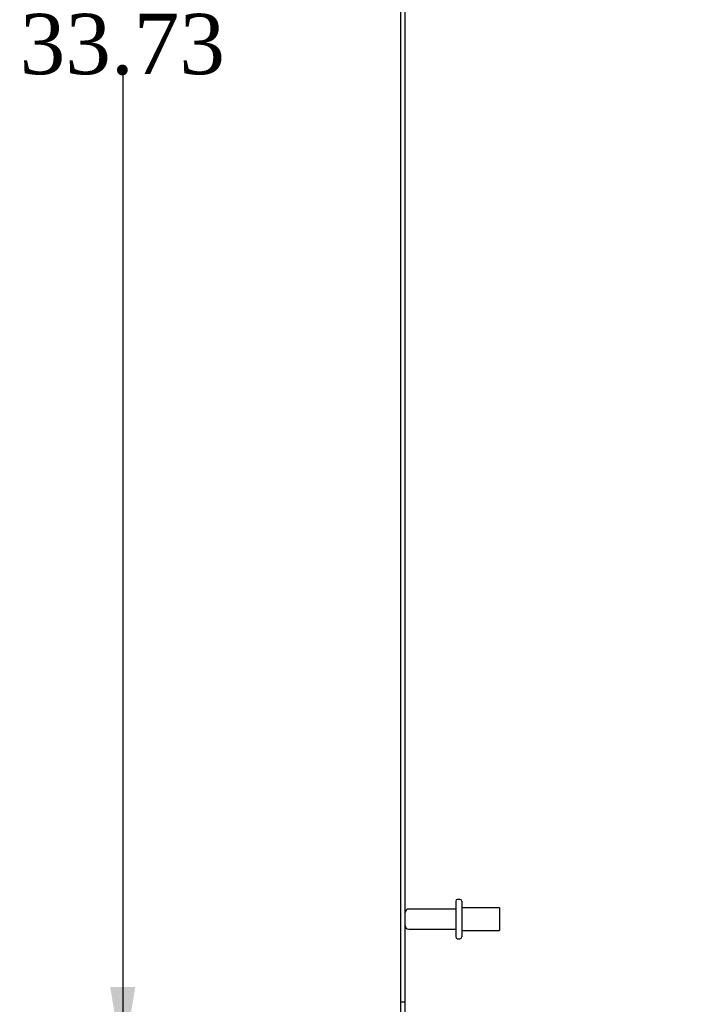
# Model space of a CAD drawing. Header units: inches. Extents: x 1 to 240, y -1 to 159.
# Tile 2 of 24: x 18 to 29, y 62 to 78. Entities that reach past the tile are written whole.
import ezdxf
from ezdxf.enums import TextEntityAlignment as Align
from ezdxf.lldxf.tags import DXFTag

# ---------------------------------------------------------------- set-up
doc = ezdxf.new("R2010")
doc.units = ezdxf.units.IN
doc.header["$MEASUREMENT"] = 0
for name, color, linetype in [('COM70699-7', 7, 'Continuous'), ('Default', 7, 'Continuous'), ('STD26089', 7, 'Continuous')]:
    doc.layers.add(name, color=color, linetype=linetype)
doc.styles.add('SEACAD_Times_New_Roman', font='times.ttf')
tags = doc.linetypes.add('HIDDEN2', pattern=[0.1875, 0.125, -0.0625]).pattern_tags.tags
tags[6:7] = [DXFTag(74, 4), DXFTag(75, 0), DXFTag(340, '0'), DXFTag(46, 0.0), DXFTag(50, 0.0), DXFTag(44, 0.0), DXFTag(45, 0.0)]
tags[4:5] = [DXFTag(74, 4), DXFTag(75, 0), DXFTag(340, '0'), DXFTag(46, 0.0), DXFTag(50, 0.0), DXFTag(44, 0.0), DXFTag(45, 0.0)]
doc.dimstyles.new('HAMMOND_(STH_-_240x160)', dxfattribs={"dimtxt": 1, "dimasz": 1.25, "dimexe": 0.5, "dimexo": 0.5, "dimgap": 0.25, "dimtad": 0, "dimtih": 1, "dimtoh": 1, "dimzin": 0, "dimdsep": 46, "dimtxsty": 'SEACAD_Times_New_Roman', "dimblk1": '_SE_FILLED', "dimblk2": '_SE_FILLED', "dimsah": 1, "dimcen": 0.5, "dimadec": 0, "dimazin": 0, "dimtfac": 0.8, "dimtofl": 0, "dimtmove": 0, "dimatfit": 3, "dimfxl": 1, "dimtolj": 1, "dimtzin": 0, "dimarcsym": 0})

# ---------------------------------------------------------------- blocks, each defined once
blk = doc.blocks.new('SE1')
at = {"layer": 'COM70699-7', "color": 7, "linetype": 'Continuous'}
blk.add_line((23.971, 61.236), (23.971, 94.772), dxfattribs=at)
at = {"layer": 'COM70699-7', "color": 7, "linetype": 'HIDDEN2'}
for p, q in [((24.043, 61.236), (24.043, 94.772)), ((24.043, 62.128), (23.971, 62.128))]:
    blk.add_line(p, q, dxfattribs=at)
at = {"layer": 'STD26089', "color": 7, "linetype": 'HIDDEN2'}
for p, q in [((24.88, 63.798), (24.88, 63.208)), ((24.95, 63.828), (24.91, 63.828)), ((24.98, 63.798), (24.98, 63.208)), ((24.88, 63.669), (24.103, 63.669)), ((25.605, 63.691), (24.98, 63.691)), ((25.605, 63.691), (25.605, 63.316)), ((24.103, 63.337), (24.88, 63.337)), ((24.98, 63.316), (25.605, 63.316)), ((24.91, 63.178), (24.95, 63.178))]:
    blk.add_line(p, q, dxfattribs=at)
for centre, radius, start, end in [((24.91, 63.798), 0.03, 90, 180), ((24.95, 63.798), 0.03, 0, 90), ((24.103, 63.609), 0.06, 90, 180), ((24.103, 63.397), 0.06, 180, 270), ((24.91, 63.208), 0.03, 180, 270), ((24.95, 63.208), 0.03, 270, 0)]:
    blk.add_arc(centre, radius, start, end, dxfattribs=at)
blk = doc.blocks.new('DMBLK609')
at = {"layer": 'Default', "linetype": 'Continuous', "transparency": 16777216}
for points in [[(19.16, 93.609), (19.577, 93.609), (19.369, 94.859)], [(19.16, 62.378), (19.369, 61.128), (19.577, 62.378)]]:
    blk.add_hatch(color=7, dxfattribs=at).paths.add_polyline_path(points)
at = {"layer": 'Default', "color": 7, "linetype": 'Continuous', "transparency": 16777216}
for p, q in [((23.471, 94.859), (18.869, 94.859)), ((19.369, 94.859), (19.369, 78.844)), ((19.369, 77.494), (19.369, 61.128)), ((23.579, 61.128), (18.869, 61.128))]:
    blk.add_line(p, q, dxfattribs=at)
at = {"layer": 'Default', "color": 7, "linetype": 'Continuous', "transparency": 16777216, "style": 'SEACAD_Times_New_Roman'}
blk.add_text('33.73', height=1, dxfattribs=at).set_placement((17.663, 78.494), align=Align.TOP_LEFT)
blk = doc.blocks.new('_SE_FILLED')
at = {"color": 0}
blk.add_line((0, 0), (-1, 0), dxfattribs=at)
blk.add_solid([(0, 0), (-1, -0.1665), (-1, 0.1665), (0, 0)], dxfattribs=at)
blk = doc.blocks.new('DMBLK612')
at = {"layer": 'Default', "linetype": 'Continuous', "transparency": 16777216}
for points in [[(26.761, 92.081), (27.306, 93.225), (26.42, 92.319)], [(25.238, 91.567), (24.043, 91.146), (25.31, 91.156)]]:
    blk.add_hatch(color=7, dxfattribs=at).paths.add_polyline_path(points)
at = {"layer": 'Default', "color": 7, "linetype": 'Continuous', "transparency": 16777216}
for start, end in [(322.6039, 335), (270, 280.8097)]:
    blk.add_arc((24.043, 94.746), 3.601, start, end, dxfattribs=at)
at = {"layer": 'Default', "color": 7, "linetype": 'Continuous', "transparency": 16777216, "style": 'SEACAD_Times_New_Roman'}
blk.add_text('65°', height=1, dxfattribs=at).set_placement((24.923, 92.21), align=Align.TOP_LEFT)

msp = doc.modelspace()

# ---------------------------------------------------------------- block references
at = {"layer": 'Default'}
msp.add_blockref('SE1', (0, 0), dxfattribs=at)

# ---------------------------------------------------------------- dimensions: what is measured, and where the dimension line sits
at = {"layer": 'Default', "color": 7, "linetype": 'Continuous'}
dim = msp.add_linear_dim(base=(19.369, 94.859), p1=(23.971, 94.859), p2=(24.079, 61.128), angle=270.1835, text='\\A1;<>', dimstyle='HAMMOND_(STH_-_240x160)', dxfattribs=at)
dim.commit()
dim.dimension.update_dxf_attribs({"geometry": 'DMBLK609', "text_midpoint": (19.369, 77.994), "dimtype": 161})
dim = msp.add_angular_dim_2l(base=(25.978, 91.71), line1=((24.043, 94.746), (31.863, 91.1)), line2=((24.043, 94.746), (24.043, 61.236)), text='\\A1;<>', dimstyle='HAMMOND_(STH_-_240x160)', dxfattribs=at)
dim.commit()
dim.dimension.update_dxf_attribs({"geometry": 'DMBLK612', "text_midpoint": (25.978, 91.71), "dimtype": 162})

doc.saveas('drawing.dxf')
